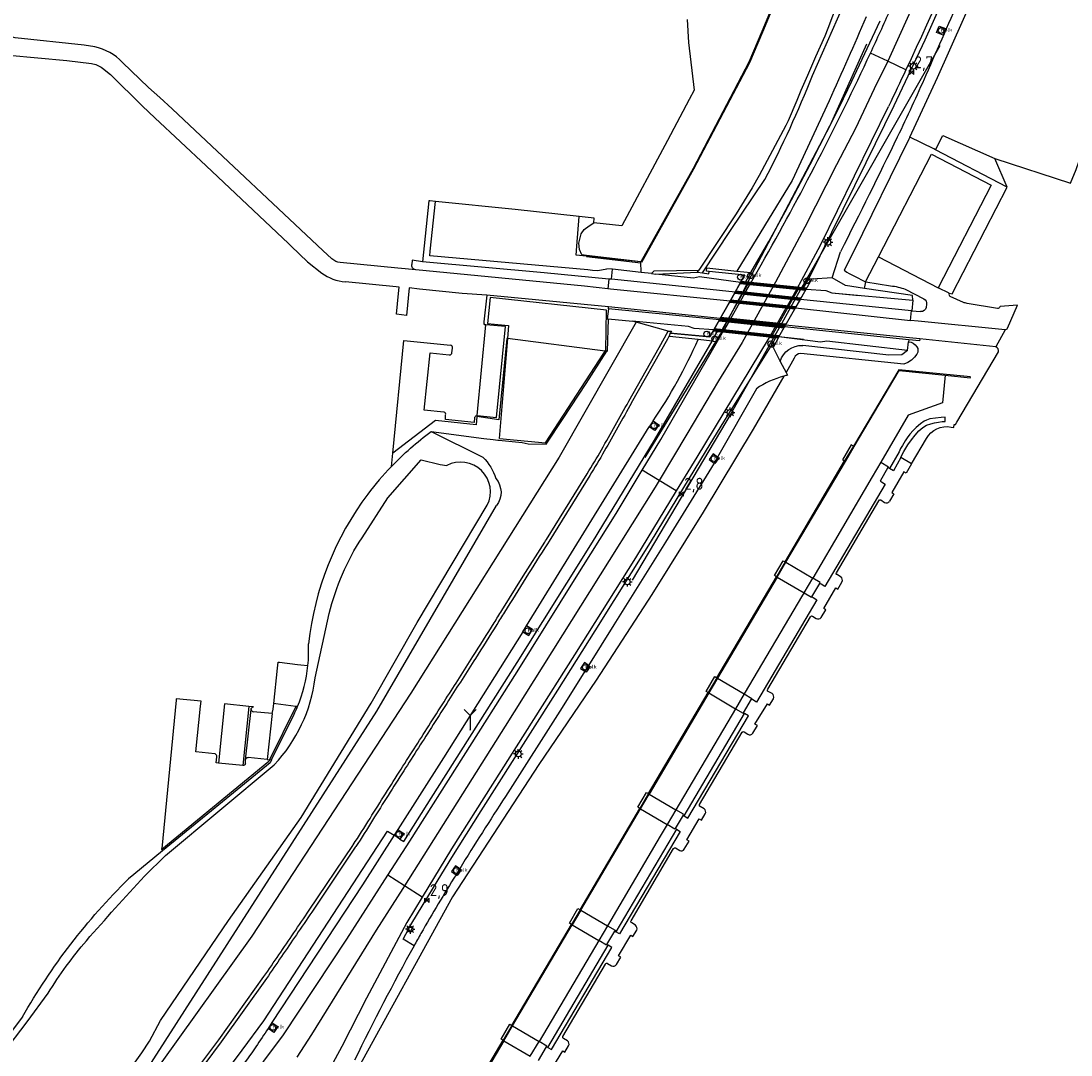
# Model space of a CAD drawing. Extents: x 165936 to 168762, y 445225 to 450407.
# Tile 48 of 69: x 167977 to 168195, y 448241 to 448456. Entities that reach past the tile are written whole.
import ezdxf

# ---------------------------------------------------------------- set-up
doc = ezdxf.new("R2010")
doc.units = 0
doc.header["$LTSCALE"] = 4
doc.layers.get('0').update_dxf_attribs({"linetype": 'CONTINUOUS'})
for name, color, linetype in [('G_BTD', 3, 'CONTINUOUS'), ('G_OTD', 32, 'CONTINUOUS'), ('G_OWG', 6, 'CONTINUOUS'), ('G_OWT', 6, 'CONTINUOUS'), ('G_PND', 1, 'CONTINUOUS'), ('G_WGD', 7, 'CONTINUOUS'), ('G_WGDM1', 11, 'ByLayer'), ('G_WGDP1', 2, 'ByLayer'), ('G_WTD', 5, 'CONTINUOUS'), ('LSHD', 3, 'CONTINUOUS'), ('LWGI', 7, 'CONTINUOUS'), ('PPALHM', 10, 'CONTINUOUS')]:
    doc.layers.add(name, color=color, linetype=linetype)
for name, color, linetype, lineweight in [('G_OWGM1_A1', 11, 'CONTINUOUS', 70), ('G_SHD', 10, 'ByLayer', 25), ('G_WGDM1_A1', 11, 'CONTINUOUS', 70)]:
    doc.layers.add(name, color=color, linetype=linetype, lineweight=lineweight)
for name, color, linetype, true_color in [('PBRD', 7, 'CONTINUOUS', 0xbd2877), ('PPAL', 7, 'CONTINUOUS', 0xbd2877), ('PPUT', 7, 'CONTINUOUS', 0xbd2877)]:
    doc.layers.add(name, color=color, linetype=linetype, true_color=true_color)
doc.styles.add('ISO', font='ISO')

# ---------------------------------------------------------------- blocks, each defined once
blk = doc.blocks.new('kolk')
at = {"color": 0}
blk.add_circle((0, 0), 0.6, dxfattribs=at)
at = {"color": 0, "linetype": 'Continuous', "style": 'ISO'}
blk.add_attdef('KOLK', (-0.04, -0.26), '', height=0.8, dxfattribs=at)
blk = doc.blocks.new('lichtmast')
at = {"color": 0}
for p, q in [((-0.6, 0), (-1, 0)), ((-0.71, 0.71), (-0.42, 0.42)), ((0, 0.6), (0, 1)), ((0.42, 0.42), (0.71, 0.71)), ((0.6, 0), (1, 0)), ((-0.42, -0.42), (-0.71, -0.71)), ((0, -0.6), (0, -1)), ((0.42, -0.42), (0.71, -0.71))]:
    blk.add_line(p, q, dxfattribs=at)
blk.add_circle((0, 0), 0.6, dxfattribs=at)
blk = doc.blocks.new('kilometerpaal')
at = {"color": 0}
for p, q in [((-0.44, 0.44), (0.44, -0.44)), ((-0.44, -0.44), (-0.44, 0.44)), ((0.44, 0.44), (-0.44, -0.44)), ((0.44, -0.44), (0.44, 0.44))]:
    blk.add_line(p, q, dxfattribs=at)
at = {"color": 0, "style": 'ISO'}
blk.add_attdef('KILOMETERPAAL', (0.59, 0.87), '', height=2.5, dxfattribs=at)
blk = doc.blocks.new('wegwijzer')
at = {"color": 0}
for q in [(-0.424, 1.424), (0.424, 1.424), (0, 0)]:
    blk.add_line((0, 1), q, dxfattribs=at)
blk = doc.blocks.new('verkeersbord-pl')
at = {"linetype": 'Continuous'}
blk.add_circle((0, 0), 0.03, dxfattribs=at)
blk = doc.blocks.new('verkeersbord')
at = {"color": 0}
for p, q in [((0.5, 0.32), (-0.5, 0.32)), ((-0.5, 0.32), (0, -0.6)), ((0, -0.6), (0.5, 0.32))]:
    blk.add_line(p, q, dxfattribs=at)

msp = doc.modelspace()

# ---------------------------------------------------------------- linework, layer by layer
at = {"layer": 'G_BTD', "linetype": 'Continuous', "transparency": 33554687}
for points in [[(168161.555, 448431.825), (168167.324, 448444.246), (168183.881, 448481.348)], [(168150.424, 448473.326), (168149.078, 448467.063), (168148.206, 448464.219), (168144.521, 448454.43), (168143.876, 448452.852), (168141.959, 448448.509), (168140.246, 448444.622), (168138.912, 448441.487), (168138.052, 448439.464), (168136.221, 448435.179), (168135.775, 448434.255), (168130.23, 448423.812), (168128.757, 448421.229), (168125.393, 448415.839), (168117.624, 448404.116)], [(168166.949, 448429.176), (168168.437, 448432.116), (168179.282, 448427.35)], [(168179.282, 448427.35), (168195.053, 448422.218), (168196.196, 448425.097), (168197.851, 448429.874)], [(168181.823, 448421.409), (168179.282, 448427.35)], [(168062.809, 448418.43), (168061.676, 448418.547), (168061.446, 448418.571), (168060.138, 448405.882)], [(168099.673, 448404.336), (168098.53, 448404.367), (168098.483, 448404.357), (168096.616, 448403.977), (168095.506, 448404.076), (168094.554, 448404.162), (168061.641, 448407.122), (168061.738, 448408.061), (168062.809, 448418.43)], [(168092.752, 448415.31), (168079.454, 448416.717), (168062.809, 448418.43)], [(168105.678, 448403.657), (168105.611, 448405.875)], [(168107.832, 448403.414), (168108.363, 448403.989), (168117.624, 448404.116)], [(168108.687, 448403.317), (168117.357, 448403.713)], [(168117.357, 448403.713), (168117.624, 448404.116)], [(168117.357, 448403.713), (168118.409, 448403.591)], [(168126.329, 448401.539), (168127.2, 448403.085), (168119.822, 448403.878)], [(168139.989, 448400.139), (168141.179, 448402.275)], [(168152.155, 448400.328), (168148.176, 448400.903), (168145.445, 448402.494)], [(168152.155, 448400.328), (168152.451, 448401.698)], [(168073.51, 448398.924), (168072.917, 448393.367), (168072.908, 448392.956)], [(168162.211, 448397.854), (168162.17, 448398.879), (168152.155, 448400.328)], [(168104.581, 448393.295), (168088.577, 448365.237), (168057.685, 448316.051), (168024.633, 448265.491), (168005.505, 448238.892), (167995.4, 448226.231)], [(168073.303, 448392.763), (168073.086, 448392.783)], [(168098.767, 448393.985), (168098.592, 448387.229), (168098.536, 448387.236)], [(168104.581, 448393.295), (168103.842, 448393.499)], [(168111.285, 448391.444), (168104.581, 448393.295)], [(168120.796, 448391.724), (168119.958, 448390.269), (168112.358, 448390.932), (168111.76, 448390.984)], [(168134.325, 448390.26), (168133.109, 448388.037)], [(168098.536, 448387.236), (168098.172, 448387.283), (168077.828, 448389.916), (168077.706, 448389.932), (168076.032, 448373.001), (168071.457, 448373.645), (168071.288, 448371.903), (168062.809, 448372.833), (168053.931, 448366.034)], [(168053.931, 448366.034), (168056.261, 448389.5), (168065.946, 448388.51)], [(168161.117, 448387.437), (168159.903, 448386.516), (168157.235, 448386.441), (168139.276, 448388.465)], [(168064.542, 448374.589), (168060.495, 448374.996), (168061.696, 448386.942), (168065.714, 448386.485)], [(168061.936, 448370.52), (168072.895, 448369.113), (168074.813, 448368.852), (168075.84, 448368.773), (168076.04, 448368.757), (168080.877, 448368.249), (168082.124, 448368.008), (168085.874, 448367.914), (168089.439, 448373.282), (168094.176, 448380.548), (168098.536, 448387.236)], [(168066.263, 448386.941), (168066.397, 448387.897)], [(168137.534, 448385.799), (168135.803, 448382.812)], [(168163.068, 448386.674), (168162.567, 448386.006), (168161.937, 448385.413), (168161.194, 448384.929), (168160.36, 448384.582), (168138.876, 448386.773)], [(168170.19, 448371.461), (168170.736, 448371.402), (168170.803, 448372.028), (168171.075, 448371.995), (168171.374, 448372.5), (168180.043, 448387.126)], [(168135.375, 448382.074), (168128.956, 448371.001), (168118.574, 448353.724), (168107.887, 448336.635), (168096.291, 448318.825), (168084.362, 448301.236), (168066.39, 448273.73), (168046.018, 448236.763), (168039.74, 448224.842), (168033.323, 448213.562), (168033.196, 448213.338), (168019.346, 448191.496), (168006.015, 448170.874), (167995.976, 448155.11), (167992.309, 448149.249), (167991.461, 448147.847)], [(168168.945, 448382.278), (168174.172, 448381.747), (168174.191, 448381.896), (168159.277, 448383.411), (168149.855, 448367.479)], [(168070.985, 448373.447), (168070.898, 448372.421), (168064.9, 448373.039), (168064.946, 448373.991)], [(168159.698, 448365.1), (168159.939, 448365.61), (168160.353, 448366.401), (168161.138, 448367.8), (168161.945, 448368.84), (168162.678, 448369.807), (168163.47, 448370.667), (168164.271, 448371.36), (168165.072, 448371.829), (168165.942, 448372.151), (168166.685, 448372.346), (168167.516, 448372.522), (168168.321, 448372.635), (168168.904, 448372.647), (168168.908, 448373.512), (168168.103, 448373.473), (168166.911, 448373.328), (168165.748, 448373.154), (168165.019, 448372.919), (168164.592, 448372.697), (168163.829, 448372.164), (168162.929, 448371.351), (168162.284, 448370.73), (168161.573, 448369.959), (168161.011, 448369.197), (168160.601, 448368.607), (168160.047, 448367.601), (168159.673, 448367.005), (168159.363, 448366.342), (168157.381, 448362.838)], [(168161.914, 448363.795), (168165.024, 448369.077)], [(168149.855, 448367.479), (168149.401, 448367.746), (168147.594, 448364.671), (168148.014, 448364.425)], [(168053.658, 448363.279), (168053.931, 448366.034)], [(168135.628, 448343.404), (168148.014, 448364.425)], [(168155.511, 448364.155), (168157.13, 448363.204), (168157.034, 448363.04)], [(168121.406, 448319.288), (168133.812, 448340.319)], [(168029.165, 448313.914), (168029.95, 448321.29), (168030.084, 448322.553), (168030.357, 448322.529)], [(168030.357, 448322.529), (168030.358, 448322.542), (168034.135, 448322.057), (168034.772, 448321.975), (168036.271, 448321.824)], [(168107.171, 448295.171), (168119.58, 448316.208)], [(168016.893, 448303.449), (168012.915, 448303.85), (168013.918, 448313.396), (168014.023, 448314.391), (168008.87, 448314.925), (168008.842, 448314.631), (168005.85, 448283.736)], [(168028.847, 448311.847), (168029.044, 448312.781), (168029.165, 448313.914)], [(168034.103, 448313.28), (168033.765, 448313.321), (168029.576, 448313.834), (168029.165, 448313.914)], [(168017.634, 448301.544), (168017.188, 448301.592), (168017.323, 448302.835)], [(168027.825, 448302.279), (168028.684, 448302.183)], [(168092.943, 448271.025), (168105.345, 448292.112)], [(168112.996, 448287.761), (168100.393, 448266.426)], [(168006.036, 448283.271), (168005.829, 448283.523), (168005.85, 448283.736)], [(168078.746, 448246.899), (168091.122, 448267.951)], [(168064.509, 448222.805), (168076.932, 448243.832)]]:
    msp.add_lwpolyline(points, dxfattribs=at)
for points in [[(168072.908, 448392.956, 0.3333074), (168073.086, 448392.783)], [(168066.397, 448387.897, 0.4213039), (168065.946, 448388.51)], [(168134.607, 448385.131, -0.3392499), (168139.276, 448388.465)], [(168161.321, 448389.238, -0.230782), (168163.053, 448388.196)], [(168163.053, 448388.196, -0.2897481), (168163.068, 448386.674)], [(168180.043, 448387.126, 0.3529805), (168179.515, 448388.134)], [(168065.714, 448386.485, 0.0322246), (168065.777, 448386.483)], [(168065.777, 448386.483, 0.3834516), (168066.263, 448386.941)], [(168138.876, 448386.773, 0.3203867), (168137.534, 448385.799)], [(168064.612, 448374.575, 0.0274734), (168064.542, 448374.589)], [(168064.946, 448373.991, 0.4140854), (168064.612, 448374.575)], [(168071.541, 448373.87, 0.3298088), (168070.985, 448373.447)], [(168165.024, 448369.077, -0.3263608), (168170.19, 448371.461)], [(168016.972, 448303.433, 0.0511008), (168016.893, 448303.449)], [(168017.323, 448302.835, 0.296066), (168016.972, 448303.433)]]:
    msp.add_lwpolyline(points, format="xyb", dxfattribs=at)
at = {"layer": 'G_OTD', "linetype": 'Continuous', "transparency": 33554687}
for points in [[(168161.555, 448431.825), (168161.339, 448431.36), (168149.809, 448407.775), (168147.933, 448404.094), (168148.469, 448403.733), (168148.929, 448403.462), (168149.245, 448403.281), (168149.9, 448402.935), (168152.369, 448401.711)], [(168166.949, 448429.176), (168166.61, 448429.342), (168161.555, 448431.825)], [(168181.823, 448421.409), (168166.949, 448429.176)], [(168169.745, 448399.327), (168170.381, 448399.225), (168181.823, 448421.409)], [(168152.369, 448401.711), (168155.048, 448406.899)], [(168152.369, 448401.711), (168152.451, 448401.698)], [(168152.451, 448401.698), (168157.584, 448400.866)], [(168160.633, 448400.144), (168164.492, 448398.133)], [(168169.745, 448399.327), (168167.495, 448400.471)], [(168165.063, 448397.066), (168164.949, 448396.347)], [(168172.725, 448397.426), (168169.981, 448398.657)], [(168179.823, 448396.162), (168173.506, 448397.211)], [(168181.904, 448392.056), (168183.996, 448396.843), (168180.405, 448396.555), (168180.331, 448396.46)], [(168162.011, 448395.687), (168163.828, 448395.492)]]:
    msp.add_lwpolyline(points, dxfattribs=at)
for points in [[(168157.584, 448400.866, -0.0669582), (168160.633, 448400.144)], [(168169.745, 448399.327, 0.361549), (168169.981, 448398.657)], [(168164.492, 448398.133, -0.3441897), (168165.063, 448397.066)], [(168173.506, 448397.211, -0.0601994), (168172.725, 448397.426)], [(168164.949, 448396.347, -0.3928157), (168163.828, 448395.492)], [(168180.331, 448396.46, -0.3698353), (168179.823, 448396.162)], [(168181.438, 448391.695, 0.2260065), (168181.904, 448392.056)]]:
    msp.add_lwpolyline(points, format="xyb", dxfattribs=at)
at = {"layer": 'G_OWG', "linetype": 'Continuous', "transparency": 33554687}
for points in [[(168141.319, 448444.658), (168146.52, 448456.431), (168150.659, 448466.008), (168153.619, 448472.045), (168159.199, 448484.789)], [(168140.523, 448402.311), (168152.515, 448426.509), (168158.332, 448438.367), (168164.76, 448452.032), (168166.261, 448455.335), (168172.305, 448469.099)], [(168128.464, 448403.603), (168132.198, 448410.069), (168135.61, 448416.253), (168140.846, 448426.092), (168146.935, 448438.124), (168149.537, 448443.478), (168155.388, 448456.042)], [(168167.147, 448453.558), (168167.668, 448454.911), (168169.021, 448454.39), (168168.5, 448453.037), (168167.147, 448453.558)], [(168144.818, 448439.393), (168137.066, 448422.784), (168125.55, 448403.929)], [(168118.409, 448403.591), (168124.218, 448412.356), (168131.387, 448422.965)], [(168145.445, 448402.494), (168147.152, 448407.962)], [(168099.475, 448402.219), (168099.673, 448404.336)], [(168105.678, 448403.657), (168099.673, 448404.336)], [(168107.832, 448403.414), (168105.678, 448403.657)], [(168107.832, 448403.414), (168108.687, 448403.317)], [(168126.329, 448401.539), (168117.821, 448402.708), (168116.518, 448402.432), (168108.687, 448403.317)], [(168118.409, 448403.591), (168119.736, 448403.326), (168119.822, 448403.878)], [(168119.822, 448403.878), (168119.277, 448403.937), (168119.319, 448404.626), (168125.55, 448403.929)], [(168128.464, 448403.603), (168127.36, 448401.679), (168127.887, 448401.624), (168128.055, 448401.607), (168127.924, 448401.375), (168122.226, 448391.266)], [(168125.55, 448403.929), (168128.464, 448403.603)], [(168125.206, 448399.546), (168126.329, 448401.539)], [(168137.299, 448398.278), (168138.528, 448400.458), (168139.049, 448400.433), (168139.456, 448400.413), (168140.523, 448402.311)], [(168141.179, 448402.275), (168140.523, 448402.311)], [(168145.445, 448402.494), (168141.179, 448402.275)], [(168138.83, 448398.118), (168139.989, 448400.139)], [(168139.989, 448400.139), (168144.122, 448399.863), (168145.335, 448399.375), (168162.211, 448397.854)], [(168136.247, 448396.412), (168137.299, 448398.278)], [(168162.211, 448397.854), (168162.011, 448395.687)], [(168098.822, 448396.105), (168098.597, 448394.001), (168098.767, 448393.985)], [(168134.038, 448392.493), (168136.247, 448396.412)], [(168161.907, 448395.698), (168162.011, 448395.687)], [(168098.767, 448393.985), (168103.842, 448393.499)], [(168120.796, 448391.724), (168116.677, 448391.95), (168115.482, 448392.386), (168103.842, 448393.499)], [(168121.94, 448393.753), (168120.796, 448391.724)], [(168132.561, 448388.125), (168133.584, 448390.005), (168133.198, 448390.015), (168132.649, 448390.029), (168134.038, 448392.493)], [(168134.325, 448390.26), (168135.517, 448392.339)], [(168103.049, 448376.824), (168109.429, 448388.005), (168111.285, 448391.444)], [(168103.613, 448376.502), (168111.202, 448389.802), (168111.54, 448390.518)], [(168111.285, 448391.444), (168111.983, 448391.456), (168111.76, 448390.984)], [(168117.508, 448389.676), (168111.519, 448390.309), (168111.54, 448390.518)], [(168111.76, 448390.984), (168111.589, 448390.999), (168111.54, 448390.518)], [(168120.441, 448389.366), (168121.505, 448391.382), (168122.226, 448391.266)], [(168122.597, 448391.121), (168122.226, 448391.266)], [(168161.117, 448387.437), (168144.285, 448389.337), (168142.953, 448389.152), (168134.325, 448390.26)], [(168055.397, 448285.681), (168056.216, 448285.181), (168061.933, 448294.199), (168079.823, 448322.462), (168095.529, 448347.54), (168108.44, 448368.709), (168120.441, 448389.366)], [(168058.363, 448263.506), (168056.103, 448264.86), (168057.714, 448267.894), (168060.27, 448272.102), (168063.379, 448277.22), (168066.216, 448281.89), (168072.339, 448291.592), (168082.608, 448307.771), (168088.293, 448316.728), (168096.108, 448329.09), (168107.573, 448347.434), (168113.158, 448356.616), (168119.283, 448366.688), (168122.862, 448372.579), (168132.561, 448388.125)], [(168120.441, 448389.366), (168117.508, 448389.676)], [(168133.109, 448388.037), (168132.561, 448388.125)], [(168133.109, 448388.037), (168134.607, 448385.131)], [(168161.117, 448387.437), (168161.321, 448389.238)], [(168161.367, 448389.647), (168161.321, 448389.238)], [(168134.607, 448385.131), (168135.803, 448382.812)], [(168135.379, 448382.075), (168135.377, 448382.075), (168135.375, 448382.074)], [(168135.803, 448382.812), (168136.089, 448382.257)], [(168129.637, 448379.453), (168121.562, 448365.228)], [(168108.131, 448372.736), (168109.326, 448371.915), (168108.504, 448370.72), (168107.309, 448371.541)], [(168108.131, 448372.736), (168107.309, 448371.541)], [(168081.802, 448330.106), (168107.309, 448371.541)], [(168120.843, 448363.962), (168120.833, 448363.944), (168110.713, 448347.527), (168099.993, 448330.314), (168094.697, 448321.868)], [(168121.562, 448365.228), (168120.61, 448365.881), (168119.789, 448364.686), (168120.843, 448363.962)], [(168121.562, 448365.228), (168121.805, 448365.06), (168120.984, 448363.865), (168120.843, 448363.962)], [(168121.562, 448365.228), (168120.843, 448363.962)], [(168076.641, 448333.278), (168081.108, 448340.411), (168085.574, 448347.544), (168085.743, 448347.816), (168085.912, 448348.087), (168094.38, 448361.7)], [(168094.931, 448361.357), (168086.464, 448347.744), (168086.124, 448347.2)], [(168081.046, 448328.869), (168082.283, 448328.113), (168083.039, 448329.35), (168081.802, 448330.106)], [(168081.046, 448328.869), (168081.802, 448330.106)], [(168081.046, 448328.869), (168064.488, 448302.613), (168055.023, 448287.697)], [(168094.697, 448321.868), (168093.859, 448322.443), (168093.038, 448321.248), (168093.926, 448320.638)], [(168093.926, 448320.638), (168089.206, 448313.11), (168077.423, 448294.61)], [(168094.697, 448321.868), (168095.054, 448321.622), (168094.233, 448320.427), (168093.926, 448320.638)], [(168094.697, 448321.868), (168093.926, 448320.638)], [(167990.91, 448197.81), (167995.14, 448204.371), (167998.214, 448208.915), (168003.883, 448216.834), (168007.862, 448222.342), (168013.35, 448229.459), (168017.257, 448234.644), (168022.56, 448241.768), (168027.108, 448247.878), (168052.871, 448287.375), (168054.202, 448286.502)], [(168055.023, 448287.697), (168054.202, 448286.502)], [(168055.023, 448287.697), (168056.218, 448286.876), (168055.397, 448285.681)], [(168054.202, 448286.502), (168047.63, 448276.209), (168028.794, 448247.509)], [(168055.397, 448285.681), (168054.202, 448286.502)], [(168036.535, 448270.9), (168045.601, 448284.371)], [(168046.228, 448284.142), (168046.184, 448284.075), (168046.14, 448284.009), (168037.074, 448270.537)], [(168067.866, 448279.545), (168066.969, 448280.161), (168066.148, 448278.966), (168067.106, 448278.308)], [(168067.866, 448279.545), (168068.164, 448279.34), (168067.343, 448278.145), (168067.106, 448278.308)], [(168067.866, 448279.545), (168067.486, 448278.927), (168067.106, 448278.308)], [(167999.57, 448220.562), (168010.889, 448234.744), (168017.713, 448243.924), (168027.121, 448257.092)], [(168027.649, 448256.715), (168018.234, 448243.537), (168011.396, 448234.339), (168008.032, 448230.124), (168000.077, 448220.157)], [(168028.794, 448247.509), (168027.972, 448246.314)], [(168028.794, 448247.509), (168029.989, 448246.688), (168029.167, 448245.493), (168027.972, 448246.314)]]:
    msp.add_lwpolyline(points, dxfattribs=at)
for points in [[(168180.043, 448479.099, -0.0005238), (168164.913, 448444.673)], [(168152.496, 448456.814, -0.001952), (168144.818, 448439.393)], [(168131.387, 448422.965, 0.0265398), (168141.319, 448444.658)], [(168164.913, 448444.673, -0.0089181), (168158.976, 448431.827)], [(168158.976, 448431.827, -0.0046849), (168147.152, 448407.962)], [(168108.131, 448372.736, 0.0443402), (168117.508, 448389.676)], [(168135.375, 448382.074, 0.0799665), (168129.637, 448379.453)], [(168136.089, 448382.257, 0.0086072), (168135.379, 448382.075)], [(168097.403, 448366.762, 0.0045796), (168103.049, 448376.824)], [(168103.613, 448376.502, -0.0045369), (168097.967, 448366.439)], [(168094.38, 448361.7, 0.0089877), (168097.403, 448366.762)], [(168097.967, 448366.439, -0.0090966), (168094.931, 448361.357)], [(168086.124, 448347.2, -0.0001134), (168077.191, 448332.934)], [(168075.03, 448330.713, 0.0004552), (168076.641, 448333.278)], [(168077.191, 448332.934, -0.0007342), (168075.579, 448330.367)], [(168070.588, 448323.683, 0.0005351), (168075.03, 448330.713)], [(168075.579, 448330.367, -0.000535), (168071.137, 448323.335)], [(168065.018, 448314.911, 0.0006938), (168070.588, 448323.683)], [(168071.137, 448323.335, -0.0005609), (168065.566, 448314.562)], [(168061.815, 448309.889, 0.0006052), (168065.018, 448314.911)], [(168065.566, 448314.562, -0.0003733), (168062.362, 448309.539)], [(168055.677, 448300.276, -0.000195), (168061.815, 448309.889)], [(168062.362, 448309.539, 0.0002422), (168056.224, 448299.927)], [(168049.201, 448290.019, -0.0023331), (168055.677, 448300.276)], [(168056.224, 448299.927, 0.0023784), (168049.752, 448289.675)], [(168077.423, 448294.61, 0.0067321), (168067.866, 448279.545)], [(168045.683, 448284.495, 0.0042393), (168049.201, 448290.019)], [(168049.752, 448289.675, -0.0043142), (168046.228, 448284.142)], [(168045.601, 448284.371, 0.0112223), (168045.683, 448284.495)], [(168067.106, 448278.308, 0.0053868), (168059.804, 448266.093)], [(168033.333, 448266.172, 0.0017492), (168036.535, 448270.9)], [(168037.074, 448270.537, -0.0015049), (168033.869, 448265.806)], [(168027.121, 448257.092, 0.0006554), (168033.333, 448266.172)], [(168033.869, 448265.806, -0.0008557), (168027.649, 448256.715)], [(168059.804, 448266.093, 0.0010494), (168058.363, 448263.506)], [(168058.363, 448263.506, 0.0127538), (168045.971, 448239.679)], [(168027.972, 448246.314, -0.0071021), (168025.447, 448242.506)], [(168025.447, 448242.506, -0.0096521), (168021.877, 448237.493)]]:
    msp.add_lwpolyline(points, format="xyb", dxfattribs=at)
at = {"layer": 'G_OWGM1_A1', "linetype": 'Continuous', "lineweight": 70, "transparency": 33554687}
for points in [[(168139.989, 448400.139), (168126.329, 448401.539)], [(168134.325, 448390.26), (168120.796, 448391.724)]]:
    msp.add_lwpolyline(points, dxfattribs=at)
at = {"layer": 'G_OWT', "linetype": 'Continuous', "transparency": 33554687}
for points in [[(168105.611, 448405.875), (168094.175, 448407.037), (168092.086, 448407.249), (168092.24, 448409.142), (168092.752, 448415.31)], [(168095.78, 448413.995), (168095.896, 448414.977), (168092.752, 448415.31)], [(168061.936, 448370.52), (168072.677, 448365.171)], [(167995.4, 448226.231), (168050.589, 448312.372), (168075.505, 448355.129)], [(168028.684, 448302.183), (168033.389, 448311.691)], [(168114.615, 448290.545), (168127.188, 448311.829)], [(168028.684, 448302.183), (168028.393, 448301.595), (168016.993, 448292.242), (168006.036, 448283.271)], [(168006.036, 448283.271), (168000, 448278.329), (167998.936, 448277.458)], [(168086.194, 448242.362), (168098.8, 448263.628)], [(167976.843, 448248.704), (167972.629, 448243.092), (167967.09, 448237.711), (167961.55, 448232.33), (167959.555, 448229.984), (167959.31, 448226.554), (167960.957, 448224.862), (167961.067, 448224.749)]]:
    msp.add_lwpolyline(points, dxfattribs=at)
for points in [[(168053.658, 448363.279, -0.0436229), (168061.936, 448370.52)], [(168072.677, 448365.171, -0.1332169), (168075.385, 448360.756)], [(168053.658, 448363.279, 0.0298424), (168048.759, 448357.526)], [(168075.385, 448360.756, -0.365378), (168075.505, 448355.129)], [(168048.759, 448357.526, 0.1347746), (168036.397, 448326.375)], [(168036.271, 448321.824, 0.0373562), (168036.397, 448326.375)], [(168034.103, 448313.28, 0.0728635), (168036.271, 448321.824)], [(168033.389, 448311.691, 0.0141074), (168034.103, 448313.28)], [(167976.843, 448248.704, -0.0686055), (167998.936, 448277.458)]]:
    msp.add_lwpolyline(points, format="xyb", dxfattribs=at)
at = {"layer": 'G_PND', "linetype": 'Continuous', "transparency": 33554687}
for points in [[(168155.048, 448406.899), (168166.076, 448428.254), (168178.523, 448421.826), (168167.495, 448400.471)], [(168155.048, 448406.899), (168167.495, 448400.471)]]:
    msp.add_lwpolyline(points, dxfattribs=at)
at = {"layer": 'G_SHD', "lineweight": 25, "transparency": 33554687}
msp.add_lwpolyline([(168149.855, 448367.479), (168148.014, 448364.425)], dxfattribs=at)
at = {"layer": 'G_WGD', "linetype": 'Continuous', "transparency": 33554687}
for points in [[(168192.953, 448540.09), (168192.415, 448538.336), (168190.218, 448531.651), (168188.617, 448527.061), (168185.52, 448517.988), (168182.85, 448510.409), (168179.583, 448501.103), (168177.339, 448495.278), (168172.213, 448482.279), (168165.384, 448466.202), (168156.99, 448447.595)], [(167991.895, 448450.636), (167989.711, 448450.973), (167975.345, 448452.465), (167974.541, 448452.685), (167972.45, 448452.87), (167972.057, 448452.817), (167971.39, 448452.844), (167949.831, 448455.137), (167949.732, 448455.146), (167949.347, 448451.494), (167972.165, 448449.129), (167974.043, 448448.887), (167986.062, 448447.735), (167991.219, 448447.135)], [(168156.99, 448447.595), (168153.384, 448449.275)], [(168041.243, 448406.492), (168039.376, 448408.182), (168010.471, 448435.411), (168008.03, 448437.671), (168005.464, 448440.047), (168003.086, 448442.135), (167997.655, 448447.376)], [(168156.99, 448447.595), (168154.17, 448441.879), (168150.241, 448433.611), (168146.311, 448426.031), (168139.733, 448413.099), (168133.635, 448401.6), (168126.705, 448389.062), (168121.784, 448381.095), (168115.177, 448369.973), (168109.391, 448360.34)], [(168160.781, 448445.829), (168156.99, 448447.595)], [(167993.48, 448446.188), (167995.186, 448444.826), (168001.834, 448438.268), (168004.423, 448435.844), (168015.126, 448425.823), (168032.222, 448409.704), (168032.798, 448409.137), (168036.156, 448405.825), (168039.164, 448403.514)], [(168138.142, 448400.328), (168139.063, 448401.948), (168142.961, 448409.318), (168157.137, 448438.193)], [(168055.024, 448404.539), (168043.02, 448405.698)], [(168057.986, 448406.219), (168057.893, 448405.314)], [(168060.138, 448405.882), (168057.986, 448406.219)], [(168098.923, 448402.271), (168085.479, 448403.54), (168060.138, 448405.882)], [(168058.714, 448404.175), (168055.024, 448404.539)], [(168098.681, 448400.239), (168093.853, 448400.792), (168058.714, 448404.175)], [(168128.395, 448401.327), (168130.625, 448405.251)], [(168073.51, 448398.924), (168068.408, 448399.286), (168059.487, 448400.181), (168057.362, 448400.425), (168056.814, 448394.708), (168054.734, 448394.938), (168055.115, 448399.293), (168055.294, 448400.606), (168054.661, 448400.669), (168044.066, 448401.716)], [(168098.923, 448402.271), (168098.681, 448400.239)], [(168099.475, 448402.219), (168098.923, 448402.271)], [(168125.206, 448399.546), (168114.143, 448400.706), (168099.475, 448402.219)], [(168127.261, 448399.331), (168128.395, 448401.327)], [(168098.867, 448396.504), (168073.51, 448398.924)], [(168124.146, 448397.667), (168099.28, 448400.17), (168098.681, 448400.239)], [(168125.206, 448399.546), (168124.146, 448397.667)], [(168127.261, 448399.331), (168126.196, 448397.454)], [(168136.994, 448398.31), (168138.142, 448400.328)], [(168124.146, 448397.667), (168122.116, 448394.065)], [(168126.196, 448397.454), (168124.15, 448393.854)], [(168136.994, 448398.31), (168135.932, 448396.445)], [(168138.83, 448398.118), (168137.762, 448396.255)], [(168138.83, 448398.118), (168161.907, 448395.698)], [(168098.822, 448396.105), (168098.867, 448396.504)], [(168121.94, 448393.753), (168112.189, 448394.768), (168098.822, 448396.105)], [(168122.116, 448394.065), (168098.867, 448396.504)], [(168133.884, 448392.844), (168135.932, 448396.445)], [(168135.699, 448392.656), (168137.762, 448396.255)], [(168137.762, 448396.255), (168161.703, 448393.68)], [(168161.703, 448393.68), (168161.907, 448395.698)], [(168071.541, 448373.87), (168075.548, 448373.464), (168077.426, 448392.373), (168073.303, 448392.763)], [(168071.541, 448373.87), (168073.303, 448392.763)], [(168121.94, 448393.753), (168122.116, 448394.065)], [(168123.972, 448393.541), (168122.816, 448391.505)], [(168123.972, 448393.541), (168124.15, 448393.854)], [(168133.704, 448392.528), (168132.525, 448390.455)], [(168133.704, 448392.528), (168133.884, 448392.844)], [(168135.517, 448392.339), (168135.699, 448392.656)], [(168161.367, 448389.647), (168135.517, 448392.339)], [(168163.638, 448389.806), (168161.51, 448390.03), (168135.699, 448392.656)], [(168181.438, 448391.695), (168163.336, 448393.51), (168161.703, 448393.68)], [(168105.854, 448362.468), (168109.721, 448368.898), (168122.597, 448391.121)], [(168132.525, 448390.455), (168132.117, 448389.737), (168117.212, 448365.205), (168112.951, 448358.199)], [(168122.816, 448391.505), (168122.62, 448391.161), (168122.597, 448391.121)], [(168181.438, 448391.695), (168179.515, 448388.134)], [(168163.638, 448389.806), (168163.603, 448389.419), (168161.367, 448389.647)], [(168179.515, 448388.134), (168163.638, 448389.806)], [(168159.698, 448365.1), (168158.171, 448362.378), (168157.381, 448362.838)], [(168161.914, 448363.795), (168159.698, 448365.1)], [(168052.921, 448278.196), (168057.467, 448285.279), (168079.806, 448320.548), (168091.765, 448339.682), (168100.445, 448353.474), (168105.854, 448362.468)], [(168109.391, 448360.34), (168105.854, 448362.468)], [(168157.034, 448363.04), (168155.396, 448360.228), (168155.675, 448360.065), (168156.457, 448359.61), (168143.884, 448338.29), (168143.107, 448338.745), (168142.818, 448338.914)], [(168157.381, 448362.838), (168157.034, 448363.04)], [(168161.914, 448363.795), (168160.79, 448361.885), (168160.359, 448362.139), (168157.833, 448357.848), (168158.264, 448357.595), (168157.36, 448356.06)], [(168109.391, 448360.34), (168108.563, 448358.961), (168099.001, 448343.684), (168077.329, 448309.225), (168056.379, 448275.977)], [(168112.951, 448358.199), (168109.391, 448360.34)], [(168112.951, 448358.199), (168104.459, 448344.239), (168091.757, 448324.052), (168066.133, 448283.679), (168060.03, 448273.633)], [(168146.286, 448341.105), (168155.137, 448356.133)], [(168155.514, 448356.325), (168156.327, 448355.801)], [(168133.812, 448340.319), (168133.386, 448340.567), (168135.202, 448343.655), (168135.628, 448343.404)], [(168135.628, 448343.404), (168133.812, 448340.319)], [(168147.179, 448340.299), (168146.444, 448340.75)], [(168141.189, 448336.133), (168142.818, 448338.914)], [(168143.112, 448331.819), (168144.062, 448333.437), (168143.652, 448333.677), (168146.157, 448337.98), (168146.583, 448337.73), (168147.453, 448339.212)], [(168141.189, 448336.133), (168141.423, 448335.996), (168142.2, 448335.541), (168129.684, 448314.219), (168128.908, 448314.675), (168128.628, 448314.84)], [(168132.022, 448316.884), (168140.911, 448332)], [(168141.333, 448332.138), (168142.098, 448331.66)], [(168119.58, 448316.208), (168119.156, 448316.457), (168120.967, 448319.547), (168121.406, 448319.288)], [(168121.406, 448319.288), (168119.58, 448316.208)], [(168132.897, 448316.028), (168132.09, 448316.45)], [(168024.009, 448313.317), (168018.935, 448313.876), (168017.634, 448301.544)], [(168126.942, 448311.974), (168128.628, 448314.84)], [(168128.87, 448307.751), (168129.837, 448309.366), (168129.332, 448309.668), (168131.92, 448313.835), (168132.356, 448313.574), (168133.167, 448314.929)], [(168024.009, 448313.317), (168022.698, 448301.002)], [(168023.293, 448302.235), (168024.445, 448312.684)], [(168024.968, 448313.212), (168024.009, 448313.317)], [(168028.847, 448311.847), (168024.869, 448312.216)], [(168028.847, 448311.847), (168027.825, 448302.279)], [(168114.615, 448290.545), (168115.388, 448290.084), (168127.964, 448311.373), (168127.188, 448311.829)], [(168126.942, 448311.974), (168127.188, 448311.829)], [(168117.821, 448292.905), (168126.681, 448307.939)], [(168127.072, 448308.052), (168127.839, 448307.546)], [(168027.825, 448302.279), (168023.851, 448302.723)], [(168022.698, 448301.002), (168017.634, 448301.544)], [(168023.247, 448301.432), (168023.293, 448302.235)], [(168105.345, 448292.112), (168104.945, 448292.348), (168106.734, 448295.428), (168107.171, 448295.171)], [(168107.171, 448295.171), (168105.345, 448292.112)], [(168118.733, 448292.019), (168117.917, 448292.482)], [(168114.36, 448290.697), (168112.712, 448287.93)], [(168114.36, 448290.697), (168114.615, 448290.545)], [(168114.629, 448283.612), (168115.609, 448285.272), (168115.135, 448285.552), (168117.73, 448289.903), (168118.185, 448289.634), (168118.988, 448290.994)], [(168112.996, 448287.761), (168113.769, 448287.3), (168101.17, 448265.972), (168100.393, 448266.426)], [(168112.996, 448287.761), (168112.712, 448287.93)], [(168103.545, 448268.694), (168112.413, 448283.786)], [(168112.806, 448283.906), (168113.669, 448283.343)], [(167995.961, 448196.417), (168000.899, 448204.076), (168011.374, 448218.709), (168018.726, 448228.243), (168031.2, 448245.002), (168044.39, 448264.905), (168052.921, 448278.196)], [(168056.379, 448275.977), (168052.921, 448278.196)], [(168056.379, 448275.977), (168056.048, 448275.452), (168050.501, 448266.782), (168037.028, 448245.012), (168033.943, 448240.353)], [(168060.03, 448273.633), (168056.379, 448275.977)], [(168060.03, 448273.633), (168056.844, 448268.388), (168048.458, 448252.595), (168043.325, 448242.569), (168034.701, 448226.688), (168025.367, 448211.332), (168010.126, 448187.285)], [(168091.122, 448267.951), (168090.697, 448268.201), (168092.492, 448271.289), (168092.943, 448271.025)], [(168092.943, 448271.025), (168091.122, 448267.951)], [(168104.446, 448267.814), (168103.692, 448268.317)], [(168098.513, 448263.796), (168100.139, 448266.575)], [(168100.139, 448266.575), (168100.393, 448266.426)], [(168100.501, 448259.606), (168101.418, 448261.162), (168100.951, 448261.437), (168103.478, 448265.705), (168103.935, 448265.436), (168104.72, 448266.768)], [(168086.194, 448242.362), (168086.969, 448241.905), (168099.577, 448263.174), (168098.8, 448263.628)], [(168098.8, 448263.628), (168098.513, 448263.796)], [(168089.363, 448244.597), (168098.242, 448259.688)], [(168098.658, 448259.814), (168099.46, 448259.336)], [(168076.932, 448243.832), (168076.497, 448244.088), (168078.275, 448247.175), (168078.746, 448246.899)], [(168078.746, 448246.899), (168076.932, 448243.832)], [(168090.288, 448243.737), (168089.512, 448244.185)], [(168084.267, 448239.659), (168085.949, 448242.507)], [(168086.194, 448242.362), (168085.949, 448242.507)], [(168086.293, 448235.586), (168087.171, 448237.05), (168086.735, 448237.312), (168089.334, 448241.66), (168089.777, 448241.395), (168090.545, 448242.676)]]:
    msp.add_lwpolyline(points, dxfattribs=at)
for points in [[(168191.198, 448521.391, -0.0283031), (168160.781, 448445.829)], [(168153.384, 448449.275, 0.0041778), (168157.516, 448458.342)], [(167997.655, 448447.376, 0.1434405), (167991.895, 448450.636)], [(168130.625, 448405.251, 0.0206127), (168153.384, 448449.275)], [(167991.219, 448447.135, -0.1252396), (167993.48, 448446.188)], [(168160.781, 448445.829, -0.0028557), (168157.137, 448438.193)], [(168043.02, 448405.698, -0.1506592), (168041.243, 448406.492)], [(168039.164, 448403.514, 0.1444515), (168044.066, 448401.716)], [(168058.714, 448404.175, -0.3907938), (168057.893, 448405.314)], [(168155.137, 448356.133, -0.3985301), (168155.514, 448356.325)], [(168156.327, 448355.801, 0.4174456), (168157.36, 448356.06)], [(168146.444, 448340.75, -0.5680698), (168146.286, 448341.105)], [(168147.453, 448339.212, 0.3606667), (168147.179, 448340.299)], [(168140.911, 448332, -0.3789215), (168141.333, 448332.138)], [(168142.098, 448331.66, 0.4209606), (168143.112, 448331.819)], [(168132.09, 448316.45, -0.5711281), (168132.022, 448316.884)], [(168133.167, 448314.929, 0.3456935), (168132.897, 448316.028)], [(168024.445, 448312.684, -0.4413785), (168024.968, 448313.212)], [(168024.445, 448312.684, 0.3542829), (168024.869, 448312.216)], [(168126.681, 448307.939, -0.3965591), (168127.072, 448308.052)], [(168127.839, 448307.546, 0.4201486), (168128.87, 448307.751)], [(168023.293, 448302.235, -0.3403554), (168023.851, 448302.723)], [(168023.247, 448301.432, -0.3355666), (168022.698, 448301.002)], [(168117.917, 448292.482, -0.4256079), (168117.821, 448292.905)], [(168118.988, 448290.994, 0.3951777), (168118.733, 448292.019)], [(168112.413, 448283.786, -0.3456821), (168112.806, 448283.906)], [(168113.669, 448283.343, 0.3655295), (168114.629, 448283.612)], [(168103.692, 448268.317, -0.4850923), (168103.545, 448268.694)], [(168104.72, 448266.768, 0.3364717), (168104.446, 448267.814)], [(168098.242, 448259.688, -0.5138793), (168098.658, 448259.814)], [(168099.46, 448259.336, 0.3498018), (168100.501, 448259.606)], [(168089.512, 448244.185, -0.3906016), (168089.363, 448244.597)], [(168090.545, 448242.676, 0.3645906), (168090.288, 448243.737)]]:
    msp.add_lwpolyline(points, format="xyb", dxfattribs=at)
at = {"layer": 'G_WGDM1', "transparency": 33554687}
for points in [[(168125.206, 448399.546), (168126.712, 448399.388), (168126.799, 448399.379)], [(168126.799, 448399.379), (168127.261, 448399.331)], [(168127.261, 448399.331), (168136.994, 448398.31)], [(168124.146, 448397.667), (168125.722, 448397.504), (168125.741, 448397.502)], [(168125.741, 448397.502), (168126.196, 448397.455)], [(168135.932, 448396.445), (168126.196, 448397.455)], [(168137.299, 448398.278), (168136.994, 448398.31)], [(168138.83, 448398.118), (168137.299, 448398.278)], [(168136.247, 448396.412), (168135.932, 448396.445)], [(168137.762, 448396.255), (168136.761, 448396.359), (168136.247, 448396.412)], [(168121.94, 448393.753), (168123.534, 448393.587)], [(168123.534, 448393.587), (168123.657, 448393.574), (168123.972, 448393.541)], [(168123.972, 448393.541), (168133.704, 448392.528)], [(168134.038, 448392.493), (168133.704, 448392.528)], [(168135.517, 448392.339), (168134.559, 448392.439), (168134.038, 448392.493)]]:
    msp.add_lwpolyline(points, dxfattribs=at)
at = {"layer": 'G_WGDM1_A1', "linetype": 'Continuous', "lineweight": 70, "transparency": 33554687}
for points in [[(168125.206, 448399.546), (168138.83, 448398.118)], [(168137.762, 448396.255), (168124.146, 448397.667)], [(168135.517, 448392.339), (168121.94, 448393.753)], [(168135.699, 448392.656), (168122.116, 448394.065)]]:
    msp.add_lwpolyline(points, dxfattribs=at)
at = {"layer": 'G_WGDP1', "transparency": 33554687}
for points in [[(168135.768, 448343.322), (168135.628, 448343.404)], [(168135.768, 448343.322), (168141.354, 448340.033)], [(168133.942, 448340.243), (168133.812, 448340.319)], [(168133.942, 448340.243), (168139.558, 448336.973)], [(168142.818, 448338.914), (168142.93, 448339.105), (168141.354, 448340.033)], [(168139.558, 448336.973), (168141.141, 448336.051), (168141.189, 448336.133)], [(168121.406, 448319.288), (168121.522, 448319.22)], [(168121.522, 448319.22), (168127.118, 448315.92)], [(168119.58, 448316.208), (168119.709, 448316.131)], [(168119.709, 448316.131), (168125.297, 448312.84)], [(168127.118, 448315.92), (168128.711, 448314.981), (168128.628, 448314.84)], [(168125.297, 448312.84), (168126.897, 448311.897), (168126.942, 448311.974)], [(168107.171, 448295.171), (168107.31, 448295.09)], [(168107.31, 448295.09), (168112.875, 448291.823)], [(168105.345, 448292.112), (168105.485, 448292.03)], [(168105.485, 448292.03), (168111.057, 448288.747)], [(168114.36, 448290.697), (168114.472, 448290.885), (168112.875, 448291.823)], [(168112.712, 448287.93), (168112.642, 448287.813), (168111.057, 448288.747)], [(168092.943, 448271.025), (168093.078, 448270.945)], [(168093.078, 448270.945), (168098.622, 448267.695)], [(168091.122, 448267.951), (168091.271, 448267.864)], [(168091.271, 448267.864), (168096.803, 448264.614)], [(168098.622, 448267.695), (168100.24, 448266.747), (168100.139, 448266.575)], [(168098.513, 448263.796), (168098.432, 448263.657), (168096.803, 448264.614)], [(168078.746, 448246.899), (168078.863, 448246.83)], [(168078.863, 448246.83), (168084.386, 448243.592)], [(168076.932, 448243.832), (168077.06, 448243.756)], [(168077.06, 448243.756), (168082.566, 448240.509)], [(168085.949, 448242.507), (168086.023, 448242.632), (168084.386, 448243.592)]]:
    msp.add_lwpolyline(points, dxfattribs=at)
at = {"layer": 'G_WTD', "linetype": 'Continuous', "transparency": 33554687}
for points in [[(168134.876, 448469.089), (168134.812, 448466.692), (168134.566, 448463.64), (168134.021, 448461.951), (168132.747, 448458.469), (168130.773, 448453.793), (168128.09, 448447.434), (168116.458, 448425.3), (168105.611, 448405.875)], [(168115.217, 448456.278), (168115.504, 448451.494), (168116.683, 448441.606), (168115.662, 448439.65), (168111.101, 448431.13), (168101.622, 448413.326), (168095.78, 448413.995)], [(168105.611, 448405.875), (168094.26, 448407.196), (168093.329, 448407.324), (168092.786, 448408.425), (168092.704, 448409.721), (168093.148, 448411.694), (168093.803, 448412.612), (168094.822, 448413.347), (168095.78, 448413.995)], [(168148.171, 448364.332), (168149.984, 448367.404), (168159.357, 448383.252), (168168.945, 448382.278)], [(168168.945, 448382.278), (168168.36, 448376.522), (168161.25, 448373.934), (168155.511, 448364.155)], [(168047.552, 448348.441), (168052.945, 448356.717), (168059.828, 448364.647), (168063.826, 448363.706), (168065.165, 448363.463)], [(168135.768, 448343.322), (168148.171, 448364.332)], [(168155.511, 448364.155), (168153.709, 448361.085), (168141.354, 448340.033)], [(167981.353, 448194.568), (167982.495, 448199.723), (167983.174, 448204.978), (167985.605, 448218.899), (167986.225, 448221.005), (167987.294, 448222.923), (167989.833, 448226.67), (167995.137, 448232.557), (167999.997, 448238.815), (168001.685, 448241.228), (168003.305, 448243.683), (168005.609, 448247.946), (168019.745, 448268.747), (168034.851, 448290.205), (168049.472, 448314.006), (168059.045, 448330.777), (168073.606, 448355.193)], [(168133.942, 448340.243), (168135.768, 448343.322)], [(168133.942, 448340.243), (168121.522, 448319.22)], [(168139.558, 448336.973), (168141.354, 448340.033)], [(168139.558, 448336.973), (168139.27, 448336.481), (168127.118, 448315.92)], [(168037.797, 448319.251), (168040.714, 448332.692)], [(168121.522, 448319.22), (168119.709, 448316.131)], [(168119.709, 448316.131), (168107.31, 448295.09)], [(168127.118, 448315.92), (168125.297, 448312.84)], [(168125.297, 448312.84), (168112.875, 448291.823)], [(168002.247, 448277.982), (168006.609, 448282.28), (168029.272, 448301.178)], [(168105.485, 448292.03), (168107.31, 448295.09)], [(168093.078, 448270.945), (168105.485, 448292.03)], [(168112.875, 448291.823), (168111.057, 448288.747)], [(168111.057, 448288.747), (168109.633, 448286.338), (168098.622, 448267.695)], [(168093.078, 448270.945), (168091.271, 448267.864)], [(168078.863, 448246.83), (168091.271, 448267.864)], [(168098.622, 448267.695), (168096.803, 448264.614)], [(168096.803, 448264.614), (168084.386, 448243.592)], [(167972.796, 448241.05), (167977.821, 448247.709), (167982.19, 448253.634)], [(168077.06, 448243.756), (168078.863, 448246.83)], [(168077.06, 448243.756), (168064.667, 448222.712)], [(168082.566, 448240.509), (168084.386, 448243.592)]]:
    msp.add_lwpolyline(points, dxfattribs=at)
for points in [[(168073.606, 448355.193, 0.7307163), (168065.165, 448363.463)], [(168040.714, 448332.692, -0.0853725), (168047.552, 448348.441)], [(168029.272, 448301.178, 0.1573006), (168037.797, 448319.251)], [(167990.151, 448264.571, -0.0056176), (168002.247, 448277.982)], [(167982.19, 448253.634, -0.0364194), (167990.151, 448264.571)]]:
    msp.add_lwpolyline(points, format="xyb", dxfattribs=at)
at = {"layer": 'LSHD', "linetype": 'Continuous', "lineweight": -3, "transparency": 33554687}
for points in [[(168105.786, 448405.777), (168116.634, 448425.205), (168128.271, 448447.348), (168130.957, 448453.715), (168132.933, 448458.396), (168134.21, 448461.886), (168134.763, 448463.601), (168135.012, 448466.681), (168135.076, 448469.084)], [(168094.237, 448406.997), (168105.588, 448405.676)], [(168111.76, 448390.984), (168119.958, 448390.269), (168127.2, 448403.085), (168119.822, 448403.878)], [(168139.453, 448389.706), (168134.325, 448390.26), (168139.989, 448400.139), (168144.122, 448399.863), (168145.335, 448399.375), (168151.032, 448398.862)], [(168076.166, 448369.117), (168085.746, 448368.173), (168097.892, 448386.815), (168098.172, 448387.283), (168098.272, 448387.45), (168098.456, 448395.831), (168074.196, 448398.435), (168073.681, 448393.006)], [(168073.683, 448393.006), (168078.053, 448392.631), (168077.828, 448389.916), (168076.101, 448369.123)], [(168135.768, 448343.322), (168148.171, 448364.332)], [(168121.522, 448319.22), (168133.942, 448340.243)], [(168107.31, 448295.09), (168119.709, 448316.131)], [(168033.765, 448313.321), (168028.286, 448302.227)], [(168028.286, 448302.227), (168028.104, 448301.859), (168005.829, 448283.523)], [(168093.078, 448270.945), (168105.485, 448292.03)], [(168078.863, 448246.83), (168091.271, 448267.864)], [(168064.667, 448222.712), (168077.06, 448243.756)]]:
    msp.add_lwpolyline(points, dxfattribs=at)
at = {"layer": 'LWGI', "transparency": 33554687}
for points in [[(168167.85, 448450.8), (168140.8, 448403.55), (168139.049, 448400.433), (168137.809, 448398.225), (168136.761, 448396.359), (168134.559, 448392.439), (168133.198, 448390.015), (168124.4, 448374.35), (168103.8, 448339.6)], [(168106.45, 448365.1), (168122.2, 448390.8), (168123.657, 448393.574), (168125.444, 448396.974), (168125.722, 448397.504), (168126.712, 448399.388), (168127.887, 448401.624), (168145, 448434.2), (168152.65, 448451.2)]]:
    msp.add_lwpolyline(points, dxfattribs=at)

# ---------------------------------------------------------------- block references
at = {"layer": 'PBRD', "transparency": 33554687, "xscale": 3, "yscale": 3, "zscale": 3}
msp.add_blockref('wegwijzer', (168070.047, 448308.438), dxfattribs=at)
at = {"layer": 'PBRD', "transparency": 33554687}
msp.add_blockref('verkeersbord', (168057.56, 448266.97), dxfattribs=at)
at = {"layer": 'PPAL', "transparency": 33554687}
for name, p in [('lichtmast', (168162.297, 448446.584)), ('lichtmast', (168144.541, 448409.957)), ('lichtmast', (168124.153, 448374.511)), ('lichtmast', (168102.765, 448339.254)), ('verkeersbord-pl', (168070.047, 448308.438)), ('lichtmast', (168080.071, 448303.428)), ('lichtmast', (168057.56, 448266.97))]:
    msp.add_blockref(name, p, dxfattribs=at)
at = {"layer": 'PPALHM', "transparency": 33554687}
for p, values in [((168161.971, 448445.275), {'KILOMETERPAAL': '2,7'}), ((168114.039, 448357.545), {'KILOMETERPAAL': '2,8'}), ((168061.059, 448272.973), {'KILOMETERPAAL': '2,9'})]:
    msp.add_blockref('kilometerpaal', p, dxfattribs=at).add_auto_attribs(values)
at = {"layer": 'PPUT', "transparency": 33554687}
for p in [(168168.102, 448454.011), (168126.329, 448402.676), (168128.375, 448402.964), (168140.141, 448401.928), (168119.31, 448390.838), (168120.959, 448389.84), (168132.63, 448388.798), (168108.34, 448371.754), (168120.82, 448364.899), (168082.07, 448329.088), (168094.069, 448321.461), (168055.233, 448286.715), (168067.179, 448279.179), (168029.003, 448246.527)]:
    msp.add_blockref('kolk', p, dxfattribs=at).add_auto_attribs({'KOLK': 'Kolk'})

doc.saveas('drawing.dxf')
